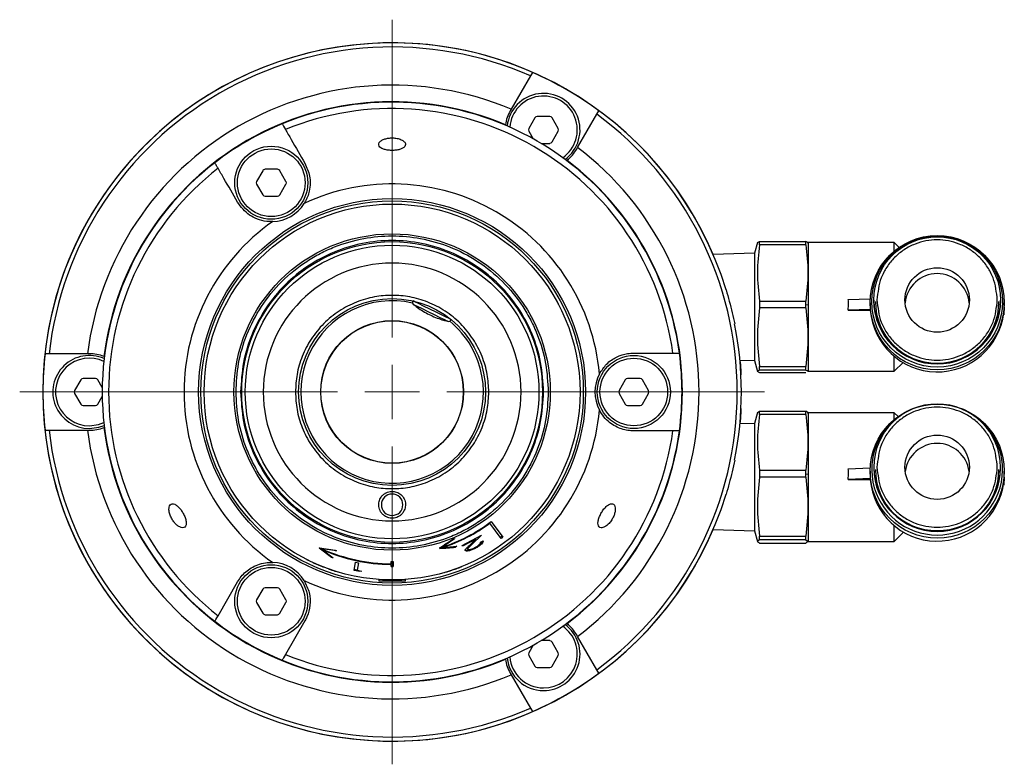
# Model space of a CAD drawing. Header units: inches. Extents: x 0.2 to 16.8, y 0.3 to 10.9.
# Tile 9 of 19: x 0.2 to 3.8, y 4.4 to 7.1. Entities that reach past the tile are written whole.
import ezdxf

# ---------------------------------------------------------------- set-up
doc = ezdxf.new("R2010")
doc.units = ezdxf.units.IN
doc.header["$MEASUREMENT"] = 0

# ---------------------------------------------------------------- blocks, each defined once
blk = doc.blocks.new('SW_CENTERMARKSYMBOL_0')
at = {"color": 0, "linetype": 'Continuous', "lineweight": 18}
for p, q in [((0, 0.2), (0, 1.3649)), ((0, 0), (0, 0.1)), ((-0.2, 0), (-1.3649, 0)), ((0, 0), (-0.1, 0)), ((0, 0), (0, -0.1)), ((0, 0), (0.1, 0)), ((0.2, 0), (1.3649, 0)), ((0, -0.2), (0, -1.3649))]:
    blk.add_line(p, q, dxfattribs=at)

msp = doc.modelspace()

# ---------------------------------------------------------------- linework, layer by layer
at = {"color": 7, "linetype": 'Continuous', "lineweight": 25}
for p, q in [((2.0932, 6.9079), (2.0227, 6.7859)), ((2.1006, 6.9208), (2.0932, 6.9079)), ((2.0227, 6.7859), (2.0194, 6.7801)), ((2.1098, 6.7541), (2.0871, 6.7148)), ((2.1638, 6.7591), (2.1183, 6.7591)), ((2.1951, 6.7148), (2.1723, 6.7541)), ((2.2661, 6.6454), (2.3366, 6.7674)), ((2.3366, 6.7674), (2.344, 6.7803)), ((2.0871, 6.7049), (2.103, 6.6774)), ((2.1723, 6.6656), (2.1951, 6.7049)), ((2.132, 6.6606), (2.1638, 6.6606)), ((2.2628, 6.6396), (2.2661, 6.6454)), ((1.1122, 6.5604), (1.0894, 6.5211)), ((1.1661, 6.5654), (1.1207, 6.5654)), ((1.1974, 6.5211), (1.1747, 6.5604)), ((1.0894, 6.5112), (1.1122, 6.4719)), ((1.1747, 6.4719), (1.1974, 6.5112)), ((1.1207, 6.4669), (1.1661, 6.4669)), ((2.9253, 6.2973), (2.9146, 6.2575)), ((2.9258, 6.2973), (2.9332, 6.3011)), ((2.9332, 6.2891), (2.9332, 6.3011)), ((2.9332, 6.3011), (3.1025, 6.3011)), ((3.1025, 6.2891), (2.9332, 6.2891)), ((3.1025, 6.2891), (3.1025, 6.3011)), ((3.1099, 6.2973), (3.1025, 6.3011)), ((3.1115, 6.2933), (3.1104, 6.2973)), ((3.4264, 6.2972), (3.1115, 6.2972)), ((3.1115, 6.2972), (3.1115, 6.0687)), ((3.4446, 6.2791), (3.4264, 6.2972)), ((3.4264, 6.2654), (3.4264, 6.2972)), ((2.9146, 6.2575), (2.763, 6.2527)), ((2.9146, 6.2575), (2.9146, 5.8645)), ((2.1677, 6.1187), (2.1677, 6.1187)), ((0.9754, 6.0676), (0.9754, 6.0676)), ((1.5371, 6.088), (1.5371, 6.0851)), ((1.6355, 6.0851), (1.6355, 6.088)), ((2.9332, 6.0823), (2.9332, 6.057)), ((2.9332, 6.0823), (3.1025, 6.0823)), ((3.1025, 6.0697), (3.1025, 6.0823)), ((3.1025, 6.057), (3.1025, 6.0697)), ((3.1025, 6.0697), (3.1115, 6.0686)), ((3.1115, 6.0687), (3.1115, 5.8248)), ((3.2583, 6.0883), (3.3383, 6.091)), ((3.2583, 6.049), (3.2591, 6.0687)), ((3.3379, 6.0764), (3.3379, 6.0713)), ((3.3516, 6.086), (3.3516, 6.084)), ((3.8162, 6.084), (3.8162, 6.086)), ((3.83, 6.061), (3.83, 6.0764)), ((3.1025, 6.057), (2.9332, 6.057)), ((3.3386, 6.0516), (3.2583, 6.049)), ((3.2583, 6.049), (3.3386, 6.049)), ((3.3386, 6.0516), (3.3386, 6.049)), ((3.83, 6.061), (3.8282, 6.0315)), ((3.8282, 6.0392), (3.8282, 6.0315)), ((0.4768, 5.8895), (0.4701, 5.8895)), ((2.4722, 5.8915), (2.6156, 5.8915)), ((2.8609, 5.8662), (2.9146, 5.8645)), ((2.9146, 5.8645), (2.9253, 5.8247)), ((3.4264, 5.8248), (3.4264, 5.8797)), ((3.4264, 5.8248), (3.4587, 5.857)), ((2.9332, 5.8289), (2.9332, 5.8423)), ((2.9332, 5.8423), (3.1025, 5.8423)), ((3.1025, 5.8289), (2.9332, 5.8289)), ((2.9332, 5.8209), (3.1025, 5.8209)), ((3.1025, 5.8289), (3.1025, 5.8423)), ((3.1104, 5.8247), (3.1115, 5.8287)), ((3.1115, 5.8248), (3.4264, 5.8248)), ((0.4456, 5.7933), (0.4228, 5.7539)), ((0.4996, 5.7982), (0.4541, 5.7982)), ((0.524, 5.7658), (0.5081, 5.7933)), ((2.4409, 5.7933), (2.4182, 5.7539)), ((2.4949, 5.7982), (2.4494, 5.7982)), ((2.5261, 5.7539), (2.5034, 5.7933)), ((0.4228, 5.7441), (0.4456, 5.7047)), ((2.4182, 5.7441), (2.4409, 5.7047)), ((2.5034, 5.7047), (2.5261, 5.7441)), ((0.5081, 5.7047), (0.524, 5.7322)), ((0.4541, 5.6998), (0.4996, 5.6998)), ((2.4494, 5.6998), (2.4949, 5.6998)), ((2.9253, 5.6735), (2.9146, 5.6335)), ((2.926, 5.6735), (2.9332, 5.6787)), ((2.9332, 5.667), (2.9332, 5.6787)), ((2.9332, 5.6787), (3.1025, 5.6787)), ((3.1025, 5.667), (2.9332, 5.667)), ((3.1025, 5.667), (3.1025, 5.6787)), ((3.1097, 5.6735), (3.1025, 5.6787)), ((3.1115, 5.6693), (3.1104, 5.6735)), ((3.4264, 5.6732), (3.1115, 5.6732)), ((3.1115, 5.6732), (3.1115, 5.448)), ((3.4407, 5.659), (3.4264, 5.6732)), ((3.4264, 5.648), (3.4264, 5.6732)), ((2.9146, 5.6335), (2.8609, 5.6318)), ((2.9146, 5.6335), (2.9146, 5.2405)), ((0.4701, 5.6085), (0.4768, 5.6085)), ((2.6156, 5.6065), (2.4722, 5.6065)), ((2.9332, 5.4621), (2.9332, 5.4368)), ((2.9332, 5.4621), (3.1025, 5.4621)), ((3.1025, 5.4494), (3.1025, 5.4621)), ((3.1025, 5.4368), (3.1025, 5.4494)), ((3.1025, 5.4494), (3.1115, 5.4479)), ((3.2583, 5.4677), (3.3382, 5.4714)), ((3.3379, 5.4591), (3.3379, 5.4517)), ((3.3516, 5.4728), (3.3516, 5.4701)), ((3.8162, 5.4701), (3.8162, 5.4728)), ((3.83, 5.437), (3.83, 5.4591)), ((3.1025, 5.4368), (2.9332, 5.4368)), ((3.1115, 5.448), (3.1115, 5.2008)), ((3.2583, 5.4283), (3.2591, 5.448)), ((3.3386, 5.4321), (3.2583, 5.4283)), ((3.2583, 5.4283), (3.3386, 5.4283)), ((3.3386, 5.4321), (3.3386, 5.4284)), ((3.83, 5.437), (3.8282, 5.4075)), ((3.8282, 5.4186), (3.8282, 5.4075)), ((1.9459, 5.2718), (1.9491, 5.2741)), ((1.9491, 5.2741), (1.992, 5.2172)), ((1.9857, 5.2124), (1.944, 5.2678)), ((2.763, 5.2453), (2.9146, 5.2405)), ((2.9146, 5.2405), (2.9253, 5.2005)), ((3.4264, 5.2008), (3.4264, 5.2592)), ((3.4264, 5.2008), (3.4609, 5.2352)), ((1.761, 5.1776), (1.8093, 5.21)), ((1.8149, 5.2107), (1.7717, 5.1809)), ((1.7789, 5.1896), (1.8147, 5.2115)), ((1.8093, 5.21), (1.8149, 5.2107)), ((1.8147, 5.2115), (1.8149, 5.2107)), ((1.8428, 5.1867), (1.9135, 5.2247)), ((1.8932, 5.209), (1.8442, 5.1839)), ((1.871, 5.1878), (1.8932, 5.209)), ((1.9135, 5.2247), (1.8796, 5.1908)), ((1.8932, 5.209), (1.8915, 5.2122)), ((1.9104, 5.1981), (1.9196, 5.2036)), ((1.9897, 5.2202), (1.9834, 5.2155)), ((2.9332, 5.2067), (2.9332, 5.2204)), ((2.9332, 5.2204), (3.1025, 5.2204)), ((3.1025, 5.2067), (2.9332, 5.2067)), ((3.1025, 5.2067), (3.1025, 5.2204)), ((3.1104, 5.2005), (3.1115, 5.2047)), ((3.1115, 5.2008), (3.4264, 5.2008)), ((1.3192, 5.1762), (1.3201, 5.1781)), ((1.3646, 5.1417), (1.3192, 5.1762)), ((1.3201, 5.1781), (1.3776, 5.1697)), ((1.3201, 5.1781), (1.3303, 5.1735)), ((1.3294, 5.1716), (1.3704, 5.1411)), ((1.3823, 5.1665), (1.3303, 5.1735)), ((1.3776, 5.1697), (1.3823, 5.1665)), ((1.3778, 5.1683), (1.3827, 5.1674)), ((1.7605, 5.1792), (1.7714, 5.1797)), ((1.7616, 5.1756), (1.761, 5.1776)), ((1.7722, 5.179), (1.8232, 5.1838)), ((1.7874, 5.1804), (1.818, 5.1817)), ((1.8232, 5.1838), (1.8184, 5.1804)), ((1.8442, 5.1839), (1.8428, 5.1867)), ((1.8641, 5.1724), (1.8625, 5.1754)), ((1.8778, 5.1941), (1.8796, 5.1908)), ((1.8908, 5.1755), (1.8893, 5.1783)), ((2.9332, 5.1953), (3.1025, 5.1953)), ((1.3704, 5.1411), (1.3646, 5.1417)), ((1.4468, 5.0948), (1.4527, 5.1248)), ((1.4527, 5.1248), (1.463, 5.1227)), ((1.5824, 5.1272), (1.5903, 5.1272)), ((1.5824, 5.1191), (1.5824, 5.1272)), ((1.5903, 5.1272), (1.5903, 5.1089)), ((1.4683, 5.0906), (1.4468, 5.0948)), ((1.4579, 5.0964), (1.4475, 5.0985)), ((1.463, 5.1227), (1.4578, 5.0958)), ((1.4578, 5.0958), (1.4757, 5.0925)), ((1.5863, 5.1218), (1.5824, 5.1219)), ((1.5824, 5.1218), (1.5863, 5.1218)), ((1.5824, 5.1089), (1.5824, 5.117)), ((1.5903, 5.1127), (1.5824, 5.1127)), ((0.9483, 4.9289), (1.02, 5.0531)), ((1.5371, 5.0618), (1.5371, 5.0561)), ((1.6355, 5.0561), (1.5371, 5.0561)), ((1.6355, 5.0561), (1.6355, 5.0618)), ((1.1122, 5.0261), (1.0894, 4.9868)), ((1.1661, 5.0311), (1.1207, 5.0311)), ((1.1974, 4.9868), (1.1747, 5.0261)), ((1.0894, 4.9769), (1.1122, 4.9376)), ((1.1747, 4.9376), (1.1974, 4.9769)), ((1.1207, 4.9326), (1.1661, 4.9326)), ((1.2668, 4.9106), (1.1951, 4.7864)), ((2.1638, 4.8374), (2.132, 4.8374)), ((2.2661, 4.8526), (2.2628, 4.8584)), ((2.3366, 4.7306), (2.2661, 4.8526)), ((2.103, 4.8206), (2.0871, 4.7931)), ((2.1951, 4.7931), (2.1723, 4.8324)), ((2.0871, 4.7832), (2.1098, 4.7438)), ((2.1723, 4.7438), (2.1951, 4.7832)), ((2.1183, 4.7389), (2.1638, 4.7389)), ((2.344, 4.7177), (2.3366, 4.7306)), ((2.0194, 4.7179), (2.0227, 4.7121)), ((2.0227, 4.7121), (2.0932, 4.5901)), ((2.0932, 4.5901), (2.1006, 4.5772))]:
    msp.add_line(p, q, dxfattribs=at)
at = {"color": 8, "linetype": 'Continuous', "lineweight": 25, "flags": 128}
for points in [[(1.8017, 6.0153), (1.7987, 6.0168), (1.7869, 6.0225), (1.7692, 6.0312), (1.7475, 6.0417), (1.7243, 6.0531), (1.7019, 6.064), (1.6829, 6.0733), (1.6692, 6.0799), (1.6636, 6.0827)], [(1.7899, 6.0082), (1.7883, 6.009), (1.779, 6.0135), (1.7628, 6.0214), (1.7419, 6.0316), (1.719, 6.0428), (1.6973, 6.0534), (1.6796, 6.062), (1.6685, 6.0674), (1.6652, 6.069)], [(0.4768, 5.625), (0.5103, 5.6296), (0.5298, 5.6368)]]:
    msp.add_lwpolyline(points, dxfattribs=at)
at = {"color": 7, "linetype": 'Continuous', "lineweight": 25, "flags": 128}
msp.add_lwpolyline([(0.4768, 5.6151), (0.5115, 5.6197), (0.5309, 5.6265)], dxfattribs=at)
at = {"color": 7, "linetype": 'Continuous', "lineweight": 25}
for centre, radius in [((1.1434, 6.5161), 0.1339), ((1.1434, 6.5161), 0.124), ((1.5863, 5.749), 0.709), ((1.5863, 5.749), 0.7008), ((1.5863, 5.749), 0.689), ((1.5863, 5.749), 0.5798), ((3.584, 6.0764), 0.246), ((3.5839, 6.0802), 0.2398), ((3.584, 6.086), 0.2322), ((1.5863, 5.749), 0.5512), ((1.5863, 5.749), 0.5382), ((3.584, 6.0863), 0.1181), ((1.5863, 5.749), 0.3425), ((1.5863, 5.749), 0.2618), ((1.5863, 5.749), 0.261), ((2.4722, 5.749), 0.1339), ((2.4722, 5.749), 0.124), ((3.5841, 5.4591), 0.2459), ((3.584, 5.4733), 0.118), ((1.1434, 4.9818), 0.1339), ((1.1434, 4.9818), 0.124)]:
    msp.add_circle(centre, radius, dxfattribs=at)
for centre, radius, start, end in [((1.5863, 5.749), 1.28, 17.0128, 342.9872), ((1.5863, 5.749), 1.28, 23.1743, 180), ((1.5863, 5.749), 1.2649, 66.3772, 173.6228), ((1.5863, 5.749), 1.2797, 53.6968, 66.3032), ((1.5863, 5.749), 1.125, 67.1743, 172.8257), ((2.1411, 6.7099), 0.1339, 306.1712, 173.8288), ((1.5863, 5.749), 1.064, 67.0142, 172.9858), ((1.5863, 5.749), 1.0625, 7.7076, 112.2924), ((1.5863, 5.749), 1.0391, 7.8824, 112.1176), ((2.1411, 6.7099), 0.1405, 150, 172.3659), ((2.1183, 6.7492), 0.00984, 90, 150), ((2.1638, 6.7492), 0.00984, 30, 90), ((1.5863, 5.749), 1.2649, 306.3772, 53.6228), ((1.5863, 5.749), 1.0625, 112.2924, 127.7076), ((2.0956, 6.7099), 0.00984, 150, 210), ((2.1865, 6.7099), 0.00984, 330, 30), ((2.1638, 6.6705), 0.00984, 270, 330), ((1.5863, 5.749), 1.125, 307.1743, 52.8257), ((2.1411, 6.7099), 0.1405, 307.6341, 330), ((1.5863, 5.749), 1.0625, 127.7076, 232.2924), ((1.5863, 5.749), 1.0391, 127.8824, 232.1176), ((1.5863, 5.749), 1.064, 307.0142, 52.9858), ((1.1207, 6.5555), 0.00984, 90, 150), ((1.1661, 6.5555), 0.00984, 30, 90), ((1.098, 6.5161), 0.00984, 150, 210), ((1.1889, 6.5161), 0.00984, 330, 30), ((1.5863, 5.749), 0.7627, 4.9979, 115.0021), ((1.1207, 6.4768), 0.00984, 210, 270), ((1.1661, 6.4768), 0.00984, 270, 330), ((1.1434, 6.5161), 0.1425, 272.2082, 327.7918), ((1.5863, 5.749), 0.7627, 124.9979, 235.0021), ((1.5863, 5.749), 0.4724, 0, 180), ((3.5839, 6.0648), 0.1181, 5.2472, 174.7528), ((1.0059, 6.1137), 0.00394, 119.2602, 150), ((2.1668, 6.1137), 0.00394, 30, 60.7398), ((0.9803, 6.0694), 0.00394, 150, 180.7398), ((1.5863, 5.749), 0.3346, 77.0865, 30), ((1.6725, 6.0783), 0.0118, 156.1226, 232.0348), ((2.1924, 6.0694), 0.00394, 359.2602, 30), ((3.5839, 6.0841), 0.2323, 180.0245, 359.9755), ((3.5839, 6.0805), 0.2264, 180.0245, 359.9755), ((3.5839, 6.0688), 0.2461, 184.6135, 353.0841), ((1.7928, 6.0197), 0.0118, 255.9652, 331.8774), ((1.5863, 5.749), 0.3346, 30, 50.9135), ((1.5863, 5.749), 1.28, 348.7602, 11.2398), ((1.5863, 5.749), 1.2797, 173.6968, 186.3032), ((0.4768, 5.749), 0.1339, 66.1712, 270), ((0.4768, 5.749), 0.1405, 67.6341, 90), ((1.5863, 5.749), 1.0625, 352.2924, 7.7076), ((2.4722, 5.749), 0.1425, 152.2082, 207.7918), ((0.4541, 5.7884), 0.00984, 90, 150), ((0.4996, 5.7884), 0.00984, 30, 90), ((2.4494, 5.7884), 0.00984, 90, 150), ((2.4949, 5.7884), 0.00984, 30, 90), ((1.5863, 5.749), 1.28, 180, 336.8257), ((0.4314, 5.749), 0.00984, 150, 210), ((1.5863, 5.749), 0.4724, 180, 0), ((2.4267, 5.749), 0.00984, 150, 210), ((2.5176, 5.749), 0.00984, 330, 30), ((0.4541, 5.7096), 0.00984, 210, 270), ((0.4996, 5.7096), 0.00984, 270, 330), ((2.4494, 5.7096), 0.00984, 210, 270), ((2.4949, 5.7096), 0.00984, 270, 330), ((3.5839, 5.4726), 0.2323, 0.0505, 179.9236), ((1.5863, 5.749), 0.7627, 244.9979, 355.0021), ((3.5839, 5.4645), 0.2398, 111.9455, 68.0545), ((1.5863, 5.749), 1.2649, 186.3772, 293.6228), ((1.5863, 5.749), 1.125, 187.1743, 292.8257), ((0.4768, 5.749), 0.1405, 270, 292.3659), ((1.5863, 5.749), 1.064, 187.0142, 292.9858), ((1.5863, 5.749), 1.0625, 247.7076, 352.2924), ((1.5863, 5.749), 1.0391, 247.8824, 352.1176), ((3.5839, 5.4424), 0.1181, 7.5603, 172.4397), ((3.5839, 5.4703), 0.2323, 180.0505, 359.9495), ((3.5839, 5.465), 0.2264, 180.0505, 359.9495), ((3.5839, 5.4483), 0.2461, 184.64, 353.059), ((1.5863, 5.3356), 0.0394, 0, 180), ((1.5863, 5.3356), 0.0394, 180, 0), ((1.5863, 5.749), 0.5976, 288.0704, 306.9701), ((1.5863, 5.749), 0.5996, 288.0616, 306.6238), ((1.5863, 5.749), 0.6689, 306.6628, 307.3372), ((1.5863, 5.749), 0.632, 246.0073, 269.6431), ((1.5863, 5.749), 0.6299, 246.0152, 269.6419), ((1.1434, 4.9818), 0.1425, 32.2082, 87.7918), ((1.5863, 5.749), 0.6401, 269.6476, 270.3524), ((1.1207, 5.0212), 0.00984, 90, 150), ((1.1661, 5.0212), 0.00984, 30, 90), ((1.098, 4.9818), 0.00984, 150, 210), ((1.1889, 4.9818), 0.00984, 330, 30), ((1.5863, 5.749), 1.0625, 232.2924, 247.7076), ((1.1207, 4.9425), 0.00984, 210, 270), ((1.1661, 4.9425), 0.00984, 270, 330), ((2.1411, 4.7881), 0.1339, 270, 53.8288), ((2.1411, 4.7881), 0.1405, 30, 52.3659), ((2.1638, 4.8275), 0.00984, 30, 90), ((2.1411, 4.7881), 0.1405, 187.6341, 210), ((2.1411, 4.7881), 0.1339, 186.1712, 270), ((2.0956, 4.7881), 0.00984, 150, 210), ((2.1865, 4.7881), 0.00984, 330, 30), ((2.1183, 4.7488), 0.00984, 210, 270), ((2.1638, 4.7488), 0.00984, 270, 330), ((1.5863, 5.749), 1.2797, 293.6968, 306.3032)]:
    msp.add_arc(centre, radius, start, end, dxfattribs=at)
at = {"color": 8, "linetype": 'Continuous', "lineweight": 25}
for centre, radius, start, end in [((2.1411, 6.7099), 0.124, 304.7325, 175.2675), ((0.4768, 5.749), 0.124, 64.7325, 270), ((3.5839, 5.473), 0.2323, 180.0183, 359.9558), ((2.1411, 4.7881), 0.124, 270, 55.2675), ((2.1411, 4.7881), 0.124, 184.7325, 270)]:
    msp.add_arc(centre, radius, start, end, dxfattribs=at)
at = {"color": 7, "linetype": 'Continuous', "lineweight": 25}
for centre, major_axis, ratio, start_param, end_param in [((3.0229, 6.061), (0.1697, 0.1697), 0.967921, 5.514087, 5.597517), ((3.5839, 6.0793), (0.1768, 0.1768), 0.967921, 2.372494, 2.45258), ((3.0229, 5.437), (0.1709, 0.1709), 0.95427, 5.521183, 5.604613), ((3.5839, 5.4632), (0.178, 0.178), 0.95427, 2.37959, 2.459676), ((1.7574, 5.8538), (0.5969, 0.3659), 0.958068, 4.18749, 4.26966)]:
    msp.add_ellipse(centre, major_axis=major_axis, ratio=ratio, start_param=start_param, end_param=end_param, dxfattribs=at)
for points, knots in [([(1.1833, 6.7321), (1.1834, 6.7319), (1.1839, 6.731), (1.1903, 6.7199), (1.1951, 6.7116)], [0, 0, 0, 0, 0.254528, 1, 1, 1, 1]), ([(1.1951, 6.7116), (1.2022, 6.6993), (1.2261, 6.6579), (1.25, 6.6165), (1.2668, 6.5874)], [0, 0, 0, 0, 0.297906, 1, 1, 1, 1]), ([(1.549, 6.6419), (1.5529, 6.6403), (1.5605, 6.6371), (1.5761, 6.6347), (1.5922, 6.6345), (1.6074, 6.6362), (1.6203, 6.6399), (1.6302, 6.6453), (1.6358, 6.6523), (1.6358, 6.6604), (1.6295, 6.6687), (1.6172, 6.6757), (1.6012, 6.6799), (1.5847, 6.681), (1.5695, 6.6794), (1.5563, 6.6758), (1.5454, 6.6702), (1.5381, 6.6629), (1.5362, 6.6547), (1.54, 6.6472), (1.5464, 6.6434), (1.549, 6.6419)], [0, 0, 0, 0, 0.050971, 0.102051, 0.150762, 0.198039, 0.246027, 0.296588, 0.3511, 0.409988, 0.471862, 0.532985, 0.588934, 0.638394, 0.684134, 0.730158, 0.779662, 0.834459, 0.894324, 0.956456, 1, 1, 1, 1]), ([(0.9483, 6.5691), (0.9464, 6.5724), (0.9411, 6.5816), (0.9371, 6.5885), (0.9366, 6.5893), (0.9365, 6.5896)], [0, 0, 0, 0, 0.266801, 0.746059, 1, 1, 1, 1]), ([(1.02, 6.4449), (1.0032, 6.474), (0.9793, 6.5154), (0.9554, 6.5568), (0.9483, 6.5691)], [0, 0, 0, 0, 0.702094, 1, 1, 1, 1]), ([(1.2668, 6.5874), (1.2737, 6.5721), (1.2876, 6.5411), (1.2866, 6.4925), (1.2745, 6.4571), (1.2646, 6.4411), (1.264, 6.4402)], [0, 0, 0, 0, 0.362178, 0.734005, 0.98471, 1, 1, 1, 1]), ([(1.1489, 6.3738), (1.1414, 6.3738), (1.1196, 6.3741), (1.0914, 6.3824), (1.0518, 6.4024), (1.0329, 6.4277), (1.02, 6.4449)], [0, 0, 0, 0, 0.11069, 0.320955, 0.535714, 1, 1, 1, 1]), ([(1.0142, 5.749), (1.016, 5.7839), (1.0198, 5.8558), (1.0517, 5.9624), (1.1045, 6.065), (1.1789, 6.1565), (1.2554, 6.2186), (1.3227, 6.2579), (1.3915, 6.2892), (1.4796, 6.3146), (1.5863, 6.3244), (1.6931, 6.3146), (1.7997, 6.2839), (1.9023, 6.2308), (1.9938, 6.1565), (2.0559, 6.0799), (2.0953, 6.0126), (2.1264, 5.9439), (2.1528, 5.8558), (2.1566, 5.7839), (2.1585, 5.749)], [0, 0, 0, 0, 0.0582484, 0.1199858, 0.18429, 0.2499587, 0.3156275, 0.347815, 0.3800142, 0.4417516, 0.5, 0.5582484, 0.6199858, 0.68429, 0.7499587, 0.8156275, 0.847815, 0.8800142, 0.9417516, 1, 1, 1, 1]), ([(2.1414, 5.749), (2.1394, 5.7853), (2.1352, 5.858), (2.1022, 5.9628), (2.0509, 6.0594), (1.9814, 6.1441), (1.8967, 6.2135), (1.8001, 6.2652), (1.6953, 6.297), (1.5863, 6.3077), (1.4773, 6.297), (1.3725, 6.2652), (1.2759, 6.2135), (1.1913, 6.1441), (1.1217, 6.0594), (1.0704, 5.9628), (1.0374, 5.858), (1.0333, 5.7853), (1.0312, 5.749)], [0, 0, 0, 0, 0.0625, 0.125, 0.1875, 0.25, 0.3125, 0.375, 0.4375, 0.5, 0.5625, 0.625, 0.6875, 0.75, 0.8125, 0.875, 0.9375, 1, 1, 1, 1]), ([(2.9332, 6.2891), (2.9293, 6.2549), (2.9213, 6.186), (2.9292, 6.1171), (2.9332, 6.0823)], [0, 0, 0, 0, 0.496028, 1, 1, 1, 1]), ([(3.1025, 6.2891), (3.1064, 6.2549), (3.1144, 6.186), (3.1065, 6.1171), (3.1025, 6.0823)], [0, 0, 0, 0, 0.496028, 1, 1, 1, 1]), ([(3.8044, 6.0863), (3.8014, 6.1141), (3.7969, 6.1567), (3.7694, 6.208), (3.741, 6.2433), (3.7056, 6.2719), (3.6543, 6.2985), (3.5839, 6.312), (3.5135, 6.2985), (3.4622, 6.2719), (3.4269, 6.2433), (3.3984, 6.208), (3.3709, 6.1567), (3.3664, 6.1141), (3.3634, 6.0863)], [0, 0, 0, 0, 0.119728, 0.18418, 0.25, 0.31582, 0.380272, 0.5, 0.619728, 0.68418, 0.75, 0.81582, 0.880272, 1, 1, 1, 1]), ([(1.9407, 5.749), (1.9395, 5.7706), (1.9371, 5.8151), (1.9174, 5.8812), (1.8847, 5.9447), (1.8386, 6.0013), (1.782, 6.0474), (1.7185, 6.0803), (1.6525, 6.0992), (1.5863, 6.1053), (1.5202, 6.0992), (1.4542, 6.0803), (1.3907, 6.0474), (1.334, 6.0013), (1.2879, 5.9447), (1.2552, 5.8812), (1.2355, 5.8151), (1.2331, 5.7706), (1.232, 5.749)], [0, 0, 0, 0, 0.058258, 0.120006, 0.18432, 0.25, 0.31568, 0.379994, 0.441742, 0.5, 0.558258, 0.620006, 0.68432, 0.75, 0.81568, 0.879994, 0.941742, 1, 1, 1, 1]), ([(2.8103, 6.1235), (2.8183, 6.0954), (2.8302, 6.0538), (2.8389, 6.0121), (2.8418, 5.9985)], [0, 0, 0, 0, 0.6738072, 1, 1, 1, 1]), ([(0.9803, 6.0773), (0.9799, 6.0765), (0.9788, 6.0747), (0.9773, 6.0721), (0.977, 6.0716), (0.9769, 6.0713)], [0, 0, 0, 0, 0.226942, 0.499708, 1, 1, 1, 1]), ([(1.6663, 6.0694), (1.6721, 6.0646), (1.6909, 6.0491), (1.7276, 6.0298), (1.7635, 6.0144), (1.785, 6.01), (1.7899, 6.009)], [0, 0, 0, 0, 0.161748, 0.52677, 0.891811, 1, 1, 1, 1]), ([(2.1918, 6.0783), (2.1919, 6.0781), (2.1926, 6.0768), (2.1937, 6.0749), (2.1954, 6.0721), (2.1956, 6.0716), (2.1958, 6.0713)], [0, 0, 0, 0, 0.035409, 0.286224, 0.538074, 1, 1, 1, 1]), ([(3.3634, 6.0863), (3.3664, 6.0586), (3.3709, 6.016), (3.3984, 5.9647), (3.4269, 5.9294), (3.4622, 5.9008), (3.5135, 5.8742), (3.5839, 5.8607), (3.6543, 5.8742), (3.7056, 5.9008), (3.741, 5.9294), (3.7694, 5.9647), (3.7969, 6.016), (3.8014, 6.0586), (3.8044, 6.0863)], [0, 0, 0, 0, 0.119728, 0.18418, 0.25, 0.31582, 0.380272, 0.5, 0.619728, 0.68418, 0.75, 0.81582, 0.880272, 1, 1, 1, 1]), ([(2.9332, 6.057), (2.9293, 6.0215), (2.9213, 5.9499), (2.9292, 5.8783), (2.9332, 5.8423)], [0, 0, 0, 0, 0.496028, 1, 1, 1, 1]), ([(3.1025, 6.057), (3.1064, 6.0215), (3.1144, 5.9499), (3.1065, 5.8783), (3.1025, 5.8423)], [0, 0, 0, 0, 0.496028, 1, 1, 1, 1]), ([(0.3292, 5.8895), (0.3269, 5.8895), (0.3188, 5.8895), (0.3162, 5.8895), (0.3143, 5.8895)], [0, 0, 0, 0, 0.286497, 1, 1, 1, 1]), ([(0.4701, 5.8895), (0.4296, 5.8895), (0.3826, 5.8895), (0.3356, 5.8895), (0.3292, 5.8895)], [0, 0, 0, 0, 0.863729, 1, 1, 1, 1]), ([(2.3461, 5.8154), (2.3546, 5.8282), (2.3738, 5.8568), (2.4091, 5.8786), (2.4429, 5.8901), (2.4646, 5.8911), (2.4722, 5.8915)], [0, 0, 0, 0, 0.237418, 0.533616, 0.836797, 1, 1, 1, 1]), ([(2.6156, 5.8915), (2.6253, 5.8915), (2.6381, 5.8915), (2.639, 5.8915), (2.6392, 5.8915)], [0, 0, 0, 0, 0.765933, 1, 1, 1, 1]), ([(2.8609, 5.8662), (2.861, 5.8652), (2.8635, 5.8436), (2.8642, 5.8197), (2.8646, 5.8142), (2.8648, 5.8115)], [0, 0, 0, 0, 0.025907, 0.521309, 1, 1, 1, 1]), ([(2.9332, 5.8289), (2.9293, 5.8276), (2.9213, 5.8249), (2.9292, 5.8223), (2.9332, 5.8209)], [0, 0, 0, 0, 0.496028, 1, 1, 1, 1]), ([(3.1025, 5.8289), (3.1076, 5.8276), (3.113, 5.8262), (3.1101, 5.8247), (3.1099, 5.8247)], [0, 0, 0, 0, 0.933945, 1, 1, 1, 1]), ([(2.1585, 5.749), (2.1566, 5.7141), (2.1528, 5.6422), (2.121, 5.5356), (2.0682, 5.433), (1.9938, 5.3415), (1.9173, 5.2794), (1.85, 5.2401), (1.7812, 5.2088), (1.6931, 5.1834), (1.5863, 5.1736), (1.4795, 5.1834), (1.3729, 5.2141), (1.2704, 5.2672), (1.1789, 5.3415), (1.1167, 5.4181), (1.0774, 5.4853), (1.0462, 5.5541), (1.0198, 5.6422), (1.016, 5.7141), (1.0142, 5.749)], [0, 0, 0, 0, 0.058248, 0.119986, 0.18429, 0.249959, 0.315627, 0.347815, 0.380014, 0.441752, 0.5, 0.558248, 0.619986, 0.68429, 0.749959, 0.815627, 0.847815, 0.880014, 0.941752, 1, 1, 1, 1]), ([(1.0312, 5.749), (1.0333, 5.7127), (1.0374, 5.64), (1.0704, 5.5352), (1.1217, 5.4386), (1.1913, 5.3539), (1.2759, 5.2845), (1.3725, 5.2328), (1.4773, 5.201), (1.5863, 5.1903), (1.6953, 5.201), (1.8001, 5.2328), (1.8967, 5.2845), (1.9814, 5.3539), (2.0509, 5.4386), (2.1022, 5.5352), (2.1352, 5.64), (2.1394, 5.7127), (2.1414, 5.749)], [0, 0, 0, 0, 0.0625, 0.125, 0.1875, 0.25, 0.3125, 0.375, 0.4375, 0.5, 0.5625, 0.625, 0.6875, 0.75, 0.8125, 0.875, 0.9375, 1, 1, 1, 1]), ([(1.232, 5.749), (1.2331, 5.7274), (1.2355, 5.6829), (1.2552, 5.6168), (1.2879, 5.5533), (1.334, 5.4967), (1.3907, 5.4506), (1.4542, 5.4177), (1.5202, 5.3987), (1.5863, 5.3927), (1.6525, 5.3987), (1.7185, 5.4177), (1.782, 5.4506), (1.8386, 5.4967), (1.8847, 5.5533), (1.9174, 5.6168), (1.9371, 5.6829), (1.9395, 5.7274), (1.9407, 5.749)], [0, 0, 0, 0, 0.058258, 0.120006, 0.18432, 0.25, 0.31568, 0.379994, 0.441742, 0.5, 0.558258, 0.620006, 0.68432, 0.75, 0.81568, 0.879994, 0.941742, 1, 1, 1, 1]), ([(2.4722, 5.6065), (2.4649, 5.6068), (2.4418, 5.6079), (2.4118, 5.6181), (2.3829, 5.6369), (2.3628, 5.6554), (2.3514, 5.674), (2.3461, 5.6826)], [0, 0, 0, 0, 0.156788, 0.497926, 0.673728, 0.849295, 1, 1, 1, 1]), ([(2.8648, 5.6865), (2.8648, 5.6867), (2.8651, 5.6913), (2.8645, 5.6758), (2.8621, 5.6463), (2.8609, 5.6318)], [0, 0, 0, 0, 0.018933, 0.517758, 1, 1, 1, 1]), ([(2.9332, 5.667), (2.9293, 5.6331), (2.9213, 5.5648), (2.9292, 5.4965), (2.9332, 5.4621)], [0, 0, 0, 0, 0.4960283, 1, 1, 1, 1]), ([(3.1025, 5.667), (3.1064, 5.6331), (3.1144, 5.5648), (3.1065, 5.4965), (3.1025, 5.4621)], [0, 0, 0, 0, 0.4960283, 1, 1, 1, 1]), ([(3.8044, 5.4734), (3.8014, 5.5011), (3.7969, 5.5437), (3.7694, 5.595), (3.741, 5.6302), (3.7056, 5.6588), (3.6543, 5.6854), (3.5839, 5.6989), (3.5135, 5.6854), (3.4622, 5.6588), (3.4269, 5.6302), (3.3984, 5.595), (3.3709, 5.5437), (3.3664, 5.5011), (3.3634, 5.4734)], [0, 0, 0, 0, 0.119728, 0.18418, 0.25, 0.31582, 0.380272, 0.5, 0.619728, 0.68418, 0.75, 0.81582, 0.880272, 1, 1, 1, 1]), ([(0.3143, 5.6085), (0.3159, 5.6085), (0.3183, 5.6085), (0.3263, 5.6085), (0.3292, 5.6085)], [0, 0, 0, 0, 0.636832, 1, 1, 1, 1]), ([(0.3292, 5.6085), (0.3356, 5.6085), (0.3826, 5.6085), (0.4296, 5.6085), (0.4701, 5.6085)], [0, 0, 0, 0, 0.136271, 1, 1, 1, 1]), ([(2.6392, 5.6065), (2.6368, 5.6065), (2.6336, 5.6065), (2.619, 5.6065), (2.6156, 5.6065)], [0, 0, 0, 0, 0.765936, 1, 1, 1, 1]), ([(2.8418, 5.4995), (2.8355, 5.471), (2.8263, 5.4287), (2.8142, 5.3878), (2.8103, 5.3745)], [0, 0, 0, 0, 0.6736084, 1, 1, 1, 1]), ([(3.3634, 5.4734), (3.3664, 5.4457), (3.3709, 5.403), (3.3984, 5.3518), (3.4269, 5.3165), (3.4622, 5.2879), (3.5135, 5.2613), (3.5839, 5.2478), (3.6543, 5.2613), (3.7056, 5.2879), (3.741, 5.3165), (3.7694, 5.3518), (3.7969, 5.403), (3.8014, 5.4457), (3.8044, 5.4734)], [0, 0, 0, 0, 0.119728, 0.18418, 0.25, 0.31582, 0.380271, 0.5, 0.619729, 0.68418, 0.75, 0.81582, 0.880272, 1, 1, 1, 1]), ([(2.9332, 5.4368), (2.9293, 5.401), (2.9213, 5.3289), (2.9292, 5.2568), (2.9332, 5.2204)], [0, 0, 0, 0, 0.496028, 1, 1, 1, 1]), ([(3.1025, 5.4368), (3.1064, 5.401), (3.1144, 5.3289), (3.1065, 5.2568), (3.1025, 5.2204)], [0, 0, 0, 0, 0.496028, 1, 1, 1, 1]), ([(1.5399, 5.3518), (1.5425, 5.3574), (1.5466, 5.366), (1.5561, 5.3749), (1.5646, 5.3801), (1.5742, 5.3837), (1.5869, 5.3855), (1.6029, 5.3832), (1.6169, 5.3751), (1.6257, 5.3657), (1.631, 5.357), (1.6344, 5.3476), (1.6364, 5.3347), (1.6342, 5.3255), (1.6328, 5.3194)], [0, 0, 0, 0, 0.119726, 0.183031, 0.25, 0.312958, 0.380274, 0.5, 0.619726, 0.687032, 0.75, 0.816959, 0.880274, 1, 1, 1, 1]), ([(1.6328, 5.3194), (1.6301, 5.3138), (1.6261, 5.3052), (1.6165, 5.2964), (1.6081, 5.2911), (1.5985, 5.2876), (1.5857, 5.2857), (1.5697, 5.288), (1.5558, 5.2961), (1.5469, 5.3055), (1.5416, 5.3142), (1.5383, 5.3236), (1.5363, 5.3365), (1.5384, 5.3458), (1.5399, 5.3518)], [0, 0, 0, 0, 0.119726, 0.183031, 0.25, 0.312958, 0.380274, 0.5, 0.619726, 0.687032, 0.75, 0.816959, 0.880274, 1, 1, 1, 1]), ([(0.8021, 5.2576), (0.8059, 5.2554), (0.8137, 5.2509), (0.8233, 5.2509), (0.83, 5.2559), (0.8326, 5.2664), (0.8306, 5.2805), (0.8251, 5.2958), (0.8172, 5.3103), (0.8082, 5.3227), (0.7986, 5.3323), (0.789, 5.3385), (0.78, 5.3403), (0.7728, 5.3367), (0.7684, 5.3275), (0.7682, 5.3137), (0.7722, 5.2978), (0.7793, 5.2827), (0.7881, 5.2702), (0.796, 5.2621), (0.8006, 5.2587), (0.8021, 5.2576)], [0, 0, 0, 0, 0.058086, 0.116032, 0.177513, 0.239196, 0.297183, 0.350077, 0.399071, 0.446394, 0.494255, 0.544546, 0.598701, 0.657253, 0.719001, 0.780384, 0.836896, 0.886848, 0.932753, 0.978621, 1, 1, 1, 1]), ([(2.359, 5.2519), (2.3626, 5.2533), (2.3697, 5.2561), (2.3814, 5.2664), (2.3914, 5.2795), (2.3987, 5.2935), (2.4031, 5.3071), (2.4047, 5.3198), (2.4032, 5.3307), (2.3983, 5.3382), (2.39, 5.3405), (2.3794, 5.3365), (2.3682, 5.327), (2.3579, 5.3142), (2.3497, 5.3001), (2.3438, 5.2861), (2.3407, 5.2732), (2.3407, 5.2621), (2.3443, 5.2541), (2.3507, 5.2505), (2.3566, 5.2515), (2.359, 5.2519)], [0, 0, 0, 0, 0.056243, 0.112679, 0.16414, 0.210716, 0.256219, 0.304224, 0.357078, 0.415364, 0.477165, 0.538474, 0.595666, 0.647815, 0.696385, 0.743645, 0.791762, 0.842571, 0.897402, 0.956581, 1, 1, 1, 1]), ([(1.8898, 5.1786), (1.893, 5.1804), (1.8977, 5.183), (1.9029, 5.1869), (1.9061, 5.1898), (1.9085, 5.1924), (1.9104, 5.1955), (1.9104, 5.1971), (1.9104, 5.1981)], [0, 0, 0, 0, 0.250455, 0.375819, 0.501061, 0.626941, 0.75177, 1, 1, 1, 1]), ([(1.9196, 5.2036), (1.9197, 5.2021), (1.92, 5.1992), (1.915, 5.1929), (1.9092, 5.1875), (1.902, 5.1819), (1.8953, 5.1781), (1.8908, 5.1755)], [0, 0, 0, 0, 0.250611, 0.500111, 0.627287, 0.750286, 1, 1, 1, 1]), ([(1.9178, 5.2025), (1.9178, 5.2021), (1.9177, 5.2002), (1.9134, 5.1957), (1.9083, 5.1912), (1.9055, 5.1892), (1.9045, 5.1885)], [0, 0, 0, 0, 0.132368, 0.623269, 0.873794, 1, 1, 1, 1]), ([(2.9332, 5.2067), (2.9293, 5.2048), (2.9213, 5.201), (2.9292, 5.1973), (2.9332, 5.1953)], [0, 0, 0, 0, 0.496028, 1, 1, 1, 1]), ([(3.1025, 5.2067), (3.1064, 5.2048), (3.1144, 5.201), (3.1065, 5.1973), (3.1025, 5.1953)], [0, 0, 0, 0, 0.496028, 1, 1, 1, 1]), ([(1.877, 5.1732), (1.8769, 5.1731), (1.8747, 5.1721), (1.8707, 5.1707), (1.8636, 5.1687), (1.8563, 5.1677), (1.8543, 5.1693), (1.8533, 5.1702)], [0, 0, 0, 0, 0.009249, 0.175215, 0.340467, 0.670299, 1, 1, 1, 1]), ([(1.8546, 5.1677), (1.8544, 5.1688), (1.8541, 5.171), (1.8601, 5.178), (1.8666, 5.1839), (1.871, 5.1878)], [0, 0, 0, 0, 0.249367, 0.498657, 1, 1, 1, 1]), ([(1.8908, 5.1755), (1.8866, 5.1735), (1.8803, 5.1703), (1.8723, 5.1676), (1.8652, 5.1658), (1.8577, 5.1651), (1.8556, 5.1668), (1.8546, 5.1677)], [0, 0, 0, 0, 0.250319, 0.376032, 0.500913, 0.75027, 1, 1, 1, 1]), ([(1.8778, 5.1941), (1.8741, 5.1906), (1.8684, 5.1853), (1.8623, 5.1785), (1.8624, 5.1764), (1.8625, 5.1754)], [0, 0, 0, 0, 0.501015, 0.750874, 1, 1, 1, 1]), ([(1.8796, 5.1908), (1.8758, 5.1873), (1.8701, 5.182), (1.8639, 5.1755), (1.864, 5.1734), (1.8641, 5.1724)], [0, 0, 0, 0, 0.500848, 0.751037, 1, 1, 1, 1]), ([(1.8641, 5.1724), (1.8644, 5.1721), (1.8649, 5.1714), (1.8669, 5.1711), (1.8697, 5.1712), (1.8742, 5.1721), (1.8811, 5.1742), (1.8869, 5.1771), (1.8898, 5.1786)], [0, 0, 0, 0, 0.126313, 0.251152, 0.373294, 0.501886, 0.750645, 1, 1, 1, 1]), ([(1.02, 5.0531), (1.0243, 5.0597), (1.0372, 5.0796), (1.0618, 5.1007), (1.0931, 5.1161), (1.119, 5.1236), (1.1399, 5.124), (1.1489, 5.1242)], [0, 0, 0, 0, 0.168406, 0.511706, 0.688879, 0.865781, 1, 1, 1, 1]), ([(1.273, 5.1354), (1.2733, 5.1352), (1.2738, 5.135), (1.2775, 5.1331), (1.2814, 5.1312), (1.2861, 5.1289), (1.2934, 5.1253), (1.2996, 5.1225), (1.3036, 5.1207)], [0, 0, 0, 0, 0.249197, 0.373788, 0.499588, 0.624208, 0.749774, 1, 1, 1, 1]), ([(1.3036, 5.1207), (1.3076, 5.1189), (1.3137, 5.1162), (1.3211, 5.1131), (1.326, 5.1111), (1.3301, 5.1094), (1.3342, 5.1078), (1.3348, 5.1076), (1.3352, 5.1074)], [0, 0, 0, 0, 0.24739, 0.372744, 0.498155, 0.62563, 0.749238, 1, 1, 1, 1]), ([(1.3535, 5.1006), (1.354, 5.1004), (1.3551, 5.1), (1.3627, 5.0973), (1.3735, 5.0937), (1.3821, 5.091), (1.3864, 5.0897)], [0, 0, 0, 0, 0.250437, 0.499832, 0.749612, 1, 1, 1, 1]), ([(1.7757, 5.0865), (1.7761, 5.0867), (1.7771, 5.087), (1.7833, 5.0888), (1.79, 5.0908), (1.7976, 5.0932), (1.804, 5.0953), (1.8082, 5.0967)], [0, 0, 0, 0, 0.248616, 0.499203, 0.623303, 0.749585, 1, 1, 1, 1]), ([(1.8082, 5.0967), (1.8124, 5.0982), (1.8188, 5.1004), (1.8262, 5.1031), (1.8327, 5.1056), (1.8388, 5.1079), (1.8397, 5.1083), (1.8402, 5.1085)], [0, 0, 0, 0, 0.249952, 0.375213, 0.499646, 0.7502, 1, 1, 1, 1]), ([(1.264, 5.0578), (1.2712, 5.0429), (1.2869, 5.0101), (1.2868, 4.9668), (1.2788, 4.9332), (1.2694, 4.9154), (1.2668, 4.9106)], [0, 0, 0, 0, 0.25872, 0.567173, 0.883039, 1, 1, 1, 1]), ([(0.9365, 4.9084), (0.9377, 4.9105), (0.9393, 4.9132), (0.9466, 4.9259), (0.9483, 4.9289)], [0, 0, 0, 0, 0.765936, 1, 1, 1, 1]), ([(1.1951, 4.7864), (1.1902, 4.7779), (1.1839, 4.7669), (1.1834, 4.7661), (1.1833, 4.7659)], [0, 0, 0, 0, 0.765933, 1, 1, 1, 1])]:
    msp.add_open_spline(points, degree=3, knots=knots, dxfattribs=at)

# ---------------------------------------------------------------- block references
at = {"color": 7, "linetype": 'Continuous', "lineweight": 18}
msp.add_blockref('SW_CENTERMARKSYMBOL_0', (1.5863, 5.749), dxfattribs=at)

doc.saveas('drawing.dxf')
